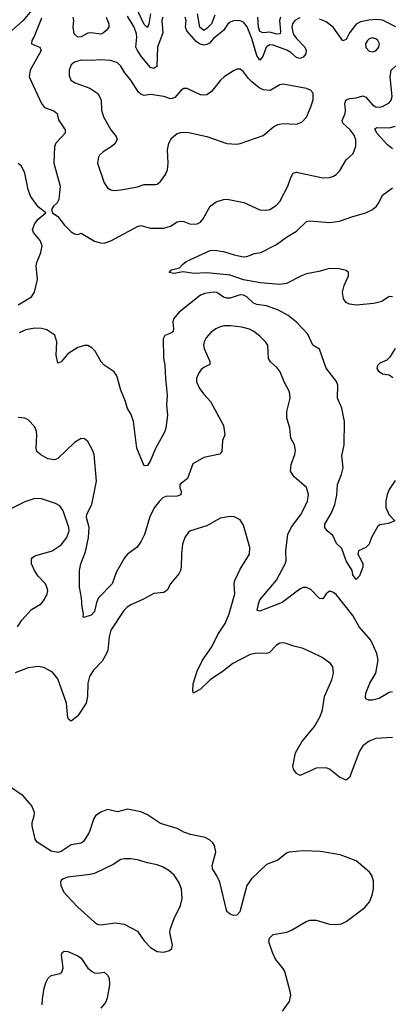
# Model space of a CAD drawing. Header units: inches. Extents: x 1603819 to 1745079, y 385938 to 533966.
# Tile 20 of 256: x 1633639 to 1635883, y 392252 to 398195. Entities that reach past the tile are written whole.
import ezdxf

# ---------------------------------------------------------------- set-up
doc = ezdxf.new("R2010")
doc.units = ezdxf.units.IN
doc.header["$MEASUREMENT"] = 0
doc.layers.add('B6339', color=7, linetype='Continuous')

msp = doc.modelspace()

# ---------------------------------------------------------------- linework, layer by layer
at = {"layer": 'B6339', "color": 5}
for points, elevation in [([(1634428.2, 398230), (1634419.5, 398170), (1634410, 398147.7), (1634390, 398166.6), (1634342.1, 398270)], 320), ([(1633711.2, 398250), (1633660.8, 398190), (1633592, 398130)], 320), ([(1633770, 398204.6), (1633726.2, 398093.8), (1633712.2, 398070), (1633710.6, 398050), (1633760.5, 398030), (1633768.9, 398010), (1633703.2, 397890), (1633696.9, 397850), (1633770.2, 397690), (1633790, 397664.7), (1633845.4, 397645.4), (1633866, 397630), (1633872.6, 397590), (1633913.1, 397530), (1633913.1, 397510), (1633856.5, 397450), (1633849, 397430), (1633845.8, 397330), (1633883.1, 397190), (1633874.9, 397110), (1633865.5, 397090), (1633844, 397070), (1633830.8, 397050), (1633838, 397030), (1633870, 397008), (1633910, 396955.5), (1633950, 396914.9), (1633970, 396903), (1633990, 396898.8), (1634010, 396906.8), (1634090, 396858.4), (1634127.6, 396847.6), (1634150, 396847.5), (1634190, 396860.2), (1634350, 396947), (1634370, 396953.1), (1634430, 396937.6), (1634510, 396937.8), (1634550.6, 396949.4), (1634590, 396974.3), (1634610, 396980.3), (1634630, 396977.4), (1634670, 396961.3), (1634710, 396962.4), (1634730, 396973.7), (1634746.6, 396993.4), (1634789.4, 397070.6), (1634824.8, 397095.2), (1634869.3, 397109.3), (1634891.3, 397111.3), (1634992.7, 397092.7), (1635090, 397047.4), (1635130, 397044.9), (1635149, 397050), (1635190, 397074.9), (1635210, 397097.1), (1635258.5, 397190), (1635276.5, 397243.5), (1635290.8, 397269.2), (1635310, 397275.6), (1635470, 397241.1), (1635510, 397243.7), (1635530, 397248.7), (1635550, 397260.4), (1635570, 397282), (1635609.6, 397350), (1635652, 397388), (1635668.6, 397431.4), (1635668.7, 397470), (1635658.6, 397498.6), (1635634.2, 397530), (1635589.8, 397570), (1635586.1, 397586.1), (1635603.9, 397630), (1635606.2, 397650), (1635601.6, 397690), (1635608.5, 397710), (1635630, 397719.8), (1635670, 397723.1), (1635710, 397735), (1635730, 397727.2), (1635770, 397681.3), (1635790, 397670.2), (1635810, 397667.6), (1635830, 397671.2), (1635870, 397692.9), (1635882.2, 397710), (1635889, 397731), (1635876.2, 397850), (1635882.3, 397890), (1635910, 397917.7)], 340), ([(1634160.7, 398210), (1634177.9, 398170), (1634176.8, 398150), (1634162.1, 398130), (1634144.4, 398115.6), (1634130, 398108.7), (1634070, 398116.3), (1634050, 398113.3), (1634010, 398092.5), (1633990, 398089.9), (1633968.3, 398110), (1633963.1, 398150), (1633966.6, 398190), (1633961.6, 398210)], 340), ([(1634503.4, 398210), (1634498.3, 398190), (1634503.3, 398116.7), (1634470.6, 398029.4), (1634466.5, 397913.5), (1634450, 397900.3), (1634430, 397907.2), (1634376.2, 397970), (1634350.2, 398010.2), (1634341, 398030), (1634346.1, 398090), (1634343.6, 398110), (1634330.6, 398150), (1634290, 398217.3)], 340), ([(1635330, 398205.7), (1635301.1, 398190), (1635286.5, 398170), (1635282.2, 398150), (1635290.5, 398110), (1635310, 398081.2), (1635360.1, 398030), (1635368.8, 398010), (1635366.4, 397990), (1635351.3, 397970), (1635330, 397962), (1635310, 397967.3), (1635276.4, 397996.4), (1635251.3, 398011.3), (1635170, 398042.4), (1635150, 398043.4), (1635128.3, 398030), (1635107.5, 397972.5), (1635090, 397952.1), (1635070, 397979.8), (1635040.9, 398080.9), (1635012.3, 398152.3), (1634990, 398179.9), (1634970, 398188.7), (1634950, 398190.9), (1634930, 398188.6), (1634910, 398179.9), (1634893.6, 398166.4), (1634869.4, 398130), (1634810, 398082.2), (1634785.4, 398054.6), (1634770, 398045.4), (1634750, 398042.4), (1634728.2, 398048.2), (1634704.4, 398064.3), (1634648.5, 398128.5), (1634641.2, 398150), (1634643.7, 398190), (1634638.8, 398210)], 340), ([(1634816.5, 398223.5), (1634796.5, 398170), (1634770, 398142.4), (1634750, 398131), (1634726.7, 398150), (1634712.7, 398230)], 320), ([(1635213.3, 398210), (1635208.7, 398190), (1635213.9, 398126.1), (1635211.3, 398110), (1635192.2, 398107.8), (1635150, 398119.8), (1635110, 398116.4), (1635090, 398124.3), (1635081.7, 398150), (1635077.8, 398210)], 320), ([(1635910, 398151.5), (1635830, 398193.1), (1635790, 398196.7), (1635747, 398193), (1635696.8, 398183.2), (1635670, 398167.6), (1635630, 398115.9), (1635610, 398076.1), (1635590, 398067), (1635532.4, 398150), (1635490, 398181.8), (1635450, 398199.3)], 340), ([(1635890, 397416.5), (1635859.3, 397439.3), (1635795.2, 397510), (1635784.2, 397535.8), (1635794.6, 397545.4), (1635870, 397543.4), (1635908.2, 397551.8)], 320), ([(1633630, 396474.6), (1633710, 396523.2), (1633728.2, 396550), (1633747.1, 396627.1), (1633739.7, 396710), (1633742.6, 396730), (1633766.4, 396790), (1633774.2, 396830), (1633763.2, 396863.2), (1633721.8, 396910), (1633716.8, 396930), (1633730, 396964.4), (1633750, 396990.5), (1633798, 397030), (1633750, 397065.1), (1633705.4, 397130), (1633690.9, 397170), (1633670.6, 397270), (1633650, 397311.1), (1633630, 397328.3)], 340), ([(1635890, 396522), (1635870, 396524), (1635825.5, 396494.5), (1635777.2, 396482.8), (1635670, 396471.3), (1635630, 396478), (1635610, 396487.6), (1635593.3, 396510), (1635588, 396550), (1635597.3, 396590), (1635624.2, 396650), (1635623.7, 396670), (1635610, 396680.7), (1635568.5, 396691.5), (1635510, 396693.3), (1635445.2, 396674.8), (1635370, 396661), (1635340.3, 396650), (1635250, 396603.1), (1635210, 396596.5), (1635093.5, 396606.5), (1634990, 396625.5), (1634910, 396653.3), (1634770, 396667.9), (1634690, 396662.7), (1634626.4, 396673.6), (1634570, 396663.6), (1634542, 396670), (1634555.3, 396684.7), (1634603.1, 396696.9), (1634621.5, 396718.5), (1634644.8, 396735.2), (1634790, 396801.6), (1634815.5, 396804.5), (1634870, 396795.8), (1634935.1, 396775.1), (1634990, 396764.2), (1635010, 396766.2), (1635056.3, 396783.7), (1635094.5, 396790), (1635190, 396838.2), (1635250, 396882.6), (1635310, 396919.2), (1635370, 396977.3), (1635390, 396980.7), (1635510, 396971.7), (1635570, 396979.4), (1635650, 397008.1), (1635730, 397030.2), (1635770, 397050.2), (1635792.7, 397070), (1635807.7, 397090), (1635830, 397137), (1635890, 397181.5)], 320), ([(1635905.5, 395414.5), (1635870, 395360.5), (1635857.8, 395330), (1635849.4, 395290), (1635849.4, 395250), (1635867.8, 395207.8), (1635904, 395170), (1635866.5, 395153.5), (1635814.4, 395145.6), (1635802, 395138), (1635763.7, 395070), (1635748.5, 395030), (1635730, 395009.7), (1635684.7, 394990), (1635680.7, 394970), (1635703.8, 394930), (1635710.4, 394910), (1635710.4, 394890), (1635690, 394839), (1635670, 394817.2), (1635650, 394844), (1635645.6, 394870), (1635610.9, 394930), (1635584.4, 395004.4), (1635552.8, 395032.8), (1635530, 395081.2), (1635495.1, 395110), (1635482.4, 395130), (1635481.1, 395150), (1635522.1, 395217.9), (1635542.6, 395270), (1635554.5, 395325.5), (1635558.2, 395390), (1635582.7, 395450), (1635591.9, 395490), (1635583.7, 395563.7), (1635598.2, 395630), (1635599.7, 395770), (1635584, 395850), (1635558.3, 395910), (1635559.7, 395990), (1635551, 396011), (1635490, 396092.3), (1635450, 396206.6), (1635410, 396231.8), (1635378.2, 396298.2), (1635311.1, 396370), (1635259.7, 396410), (1635202, 396442), (1635130, 396467.3), (1635070, 396475.8), (1635050, 396483.7), (1635010, 396521.7), (1634990, 396532.8), (1634970, 396534.2), (1634910, 396514.4), (1634890, 396513.6), (1634870, 396521), (1634830, 396548.5), (1634810, 396551.6), (1634756.5, 396543.5), (1634730, 396532.2), (1634601.3, 396430), (1634566.9, 396390), (1634563.2, 396370), (1634568.3, 396330), (1634565.8, 396314.2), (1634555.2, 396304.8), (1634515.3, 396290), (1634506.2, 396270), (1634508.3, 396151.7), (1634515.5, 396110), (1634518.7, 396030), (1634530.1, 395930), (1634526.2, 395870), (1634531.7, 395808.3), (1634521.6, 395730), (1634514.9, 395710), (1634457.5, 395602.5), (1634430, 395534), (1634410, 395505.2), (1634390, 395502), (1634345.6, 395610), (1634327.1, 395770), (1634311.8, 395811.8), (1634290, 395849.2), (1634278.7, 395890), (1634250, 395959.3), (1634225.5, 396045.5), (1634209.8, 396070), (1634150, 396109.8), (1634130.8, 396130), (1634095.3, 396195.3), (1634075.1, 396215), (1634050, 396228), (1634030, 396228), (1633990, 396216.9), (1633930, 396179.1), (1633890, 396129.6), (1633870, 396121.2), (1633860.3, 396170), (1633864.1, 396250), (1633852.1, 396292.1), (1633803.4, 396323.4), (1633770, 396332.2), (1633730, 396333.3), (1633676.2, 396323.8), (1633635.7, 396304.3)], 340), ([(1635890, 394137.6), (1635870, 394133.3), (1635810, 394098.8), (1635770, 394088.5), (1635747.8, 394087.8), (1635730, 394095.3), (1635726.9, 394106.9), (1635729.7, 394129.7), (1635753.7, 394190), (1635789.9, 394250.1), (1635803.4, 394330), (1635795.8, 394370), (1635759.8, 394450), (1635689.8, 394530), (1635650, 394599.7), (1635550, 394726.6), (1635530, 394740.9), (1635510, 394746), (1635490, 394729.2), (1635470, 394699.3), (1635450, 394701.6), (1635396.1, 394756.1), (1635370, 394768.6), (1635350, 394767.4), (1635330, 394757.2), (1635223.4, 394676.6), (1635090, 394624.7), (1635074, 394630), (1635080.7, 394670), (1635090, 394694.3), (1635190, 394811.7), (1635242.6, 394910), (1635248.2, 394930), (1635246.6, 394990), (1635258.7, 395090), (1635282.9, 395137.1), (1635339.1, 395210), (1635376.9, 395290), (1635383.5, 395330), (1635370, 395371.8), (1635296.6, 395436.6), (1635274.7, 395470), (1635278.3, 395510), (1635301.1, 395570), (1635305.1, 395594.9), (1635297.7, 395630), (1635276.3, 395670), (1635269.6, 395730), (1635252.5, 395792.5), (1635252.4, 395830), (1635272.3, 395910), (1635268.6, 395948.6), (1635236.4, 396010), (1635212.3, 396070), (1635193.7, 396093.7), (1635153, 396130), (1635142.3, 396150), (1635136.4, 396230), (1635123.9, 396250), (1635090, 396284.5), (1635053.5, 396313.5), (1635026.5, 396326.5), (1634979.5, 396339.5), (1634911.8, 396348.2), (1634871.7, 396348.3), (1634850, 396342.5), (1634823.7, 396330), (1634792.8, 396307.2), (1634765.5, 396274.5), (1634752.3, 396250), (1634748.2, 396230), (1634752.3, 396210), (1634788, 396132), (1634786.4, 396113.6), (1634750, 396095.8), (1634735.9, 396084.1), (1634719.5, 396060.5), (1634706.9, 396030), (1634707.5, 396010), (1634725.8, 395970), (1634750, 395934.6), (1634790.9, 395890.9), (1634870, 395746.8), (1634878.7, 395690), (1634864.2, 395655.8), (1634859.6, 395590), (1634846.6, 395573.4), (1634750, 395553.3), (1634685.4, 395514.6), (1634653.3, 395426.7), (1634605.7, 395390), (1634606.5, 395370), (1634614.3, 395350), (1634611.9, 395328.1), (1634590, 395320.3), (1634522.2, 395317.8), (1634503.8, 395310), (1634483.1, 395290), (1634451.2, 395248.8), (1634424.7, 395195.3), (1634392, 395087.9), (1634373.2, 395046.8), (1634348.1, 395011.9), (1634290.4, 394970), (1634272.1, 394947.9), (1634222.2, 394857.8), (1634197.6, 394790), (1634114.3, 394705.7), (1634102.4, 394677.6), (1634090, 394622.4), (1634070, 394601.7), (1634026.3, 394586.3), (1634022, 394590), (1634024, 394610), (1634016, 394650), (1634013.4, 394706.6), (1634000.5, 394770), (1634001.2, 394870), (1634009, 394910), (1634036.5, 394983.5), (1634055.3, 395070), (1634059.3, 395130), (1634043.4, 395190), (1634045.6, 395210), (1634075.8, 395270), (1634103.4, 395410), (1634088.2, 395570), (1634078, 395598), (1634050, 395649.2), (1634030, 395666), (1634010, 395667), (1633970, 395643.6), (1633870, 395546.3), (1633850, 395538), (1633810, 395544.7), (1633767.9, 395567.9), (1633743.6, 395590), (1633738.9, 395610), (1633742.6, 395690), (1633740.5, 395710), (1633730, 395737), (1633690, 395780.9), (1633670, 395789.3), (1633630, 395794)], 360), ([(1635892.8, 396032.8), (1635870, 396049.5), (1635830, 396055.6), (1635809.5, 396070), (1635797, 396090), (1635802, 396110), (1635816.2, 396123.8), (1635857.5, 396142.5), (1635878.3, 396161.7), (1635907.6, 396210)], 320), ([(1633626.3, 394530), (1633652.2, 394570), (1633710, 394634.4), (1633769.6, 394670), (1633790, 394694.9), (1633806, 394730), (1633808.5, 394750), (1633803.9, 394770), (1633794.2, 394790), (1633750, 394836.4), (1633729, 394870), (1633710.8, 394910), (1633710, 394938.8), (1633715.6, 394950), (1633730, 394958.5), (1633836.2, 394990), (1633890, 395026.5), (1633924.8, 395070), (1633937.6, 395110), (1633936.1, 395130), (1633902.6, 395230), (1633882, 395262), (1633855.5, 395275.5), (1633770, 395304), (1633730, 395305.7), (1633670, 395284.4), (1633570, 395234.4)], 380), ([(1635890, 393863.6), (1635790, 393855.8), (1635750, 393841.3), (1635710, 393811.5), (1635690, 393779.5), (1635630, 393620.9), (1635610, 393605.1), (1635570, 393622.7), (1635510, 393672.4), (1635490, 393680.4), (1635430, 393677.4), (1635333.2, 393633.2), (1635310, 393645.2), (1635291.6, 393671.6), (1635288.1, 393688.1), (1635304, 393770), (1635343.5, 393836.5), (1635419.8, 393930), (1635452.8, 393990), (1635468, 394030), (1635480.5, 394110), (1635524, 394210), (1635533.3, 394250), (1635529.6, 394289.6), (1635516, 394310), (1635465.3, 394345.3), (1635398.6, 394378.6), (1635350, 394400.5), (1635293.4, 394413.4), (1635248, 394430), (1635230, 394434), (1635210, 394431.8), (1635190, 394419.5), (1635146.3, 394373.7), (1635130, 394369.7), (1635070, 394371.8), (1635030, 394363.7), (1634925.2, 394310), (1634870, 394265.1), (1634789, 394211), (1634730, 394154.5), (1634689.5, 394129.5), (1634684, 394144), (1634687.4, 394187.4), (1634710, 394263.1), (1634743.9, 394330), (1634798.7, 394410), (1634836.2, 394483.8), (1634879.3, 394550), (1634904.4, 394610), (1634937.6, 394730), (1634933.3, 394790), (1634938, 394810), (1634970, 394878), (1635026.3, 394970), (1635029.6, 395010), (1634990, 395145.2), (1634970, 395176), (1634935.1, 395195.1), (1634910, 395196.9), (1634850, 395186), (1634770, 395141.1), (1634670, 395111.1), (1634658.2, 395101.8), (1634635.3, 395070), (1634622.6, 395030), (1634616, 394970), (1634614.9, 394890), (1634610.3, 394870), (1634600.4, 394850), (1634550.4, 394790), (1634528.9, 394751.1), (1634510, 394738.7), (1634448.2, 394731.8), (1634383.6, 394696.4), (1634313.8, 394666.2), (1634288.5, 394650), (1634268.7, 394630), (1634190.2, 394509.8), (1634180.2, 394470), (1634172.4, 394390), (1634164.2, 394370), (1634136.8, 394323.2), (1634084.2, 394270), (1634060.9, 394230), (1634050.2, 394190), (1634049.3, 394110), (1634041.1, 394070), (1633990, 393994.3), (1633950, 393960.9), (1633933.4, 393973.4), (1633930, 393982), (1633921.7, 394070), (1633870, 394216.4), (1633836.4, 394256.4), (1633784.4, 394284.4), (1633750, 394290.9), (1633690, 394282.7), (1633612.2, 394252.2)], 380), ([(1635225.7, 392210), (1635268.2, 392270), (1635275.8, 392310), (1635272.8, 392330), (1635239.8, 392450), (1635228.5, 392470), (1635183.9, 392523.9), (1635164.7, 392564.7), (1635143.7, 392630), (1635147.9, 392652.1), (1635170, 392672.8), (1635251.9, 392688.1), (1635280.8, 392699.2), (1635368.1, 392751.9), (1635390, 392760.2), (1635430, 392759.3), (1635510, 392736.5), (1635546.3, 392733.7), (1635582, 392738), (1635610, 392752.4), (1635723.3, 392836.7), (1635751, 392870), (1635766.9, 392910), (1635774.7, 392950), (1635774.7, 392994.7), (1635765.6, 393030), (1635751.8, 393050), (1635670, 393118.3), (1635574.3, 393154.3), (1635455.5, 393175.5), (1635350, 393178), (1635266, 393170), (1635250, 393165.1), (1635198.4, 393121.6), (1635130, 393095.5), (1635038, 393010), (1635010.9, 392969.1), (1634968.5, 392810), (1634950.2, 392789.8), (1634930, 392788.7), (1634910, 392795.8), (1634890, 392812.7), (1634848, 392990), (1634830, 393027.8), (1634802.4, 393070), (1634801.2, 393090), (1634823.5, 393170), (1634815.4, 393210), (1634805.9, 393225.9), (1634785.4, 393245.4), (1634758.6, 393258.6), (1634670, 393276.9), (1634631.2, 393291.2), (1634590, 393313.6), (1634490, 393344.2), (1634410, 393395.1), (1634370, 393413.3), (1634290, 393429.6), (1634230, 393413.6), (1634170, 393427.8), (1634130, 393412.8), (1634097.1, 393390), (1634085.9, 393374.1), (1634058.6, 393290), (1634025.1, 393234.9), (1634010, 393225.3), (1633950, 393214), (1633890, 393174), (1633870, 393169.4), (1633830, 393177.3), (1633744.8, 393230), (1633733, 393250), (1633715, 393330), (1633714.5, 393350), (1633726.8, 393390), (1633728.2, 393410), (1633712.2, 393450), (1633659.7, 393510), (1633582.8, 393562.8)], 420), ([(1633774.6, 392250), (1633776.6, 392283.4), (1633786.8, 392350), (1633797.3, 392382.7), (1633810.7, 392409.3), (1633830, 392426), (1633882.4, 392437.6), (1633894.6, 392445.4), (1633902.6, 392470), (1633891.5, 392550), (1633895.6, 392564.4), (1633906.9, 392573.1), (1633930, 392570.3), (1633990, 392543.9), (1634010, 392530.3), (1634050, 392470.3), (1634077.1, 392450), (1634090, 392442.3), (1634110, 392440.3), (1634150, 392445.3), (1634170, 392428.5), (1634180.2, 392410), (1634181.1, 392370), (1634167.1, 392290), (1634156.4, 392263.6), (1634130, 392229.5)], 420)]:
    msp.add_lwpolyline(points, dxfattribs=dict(at, elevation=elevation))
for points, elevation in [([(1635770, 398086), (1635750, 398078.9), (1635738.4, 398070), (1635727.6, 398050), (1635730, 398026.8), (1635750, 398005.5), (1635770, 398001.6), (1635790, 398008.2), (1635807, 398030), (1635810, 398042), (1635811.1, 398050), (1635801.6, 398070), (1635790, 398079.7)], 360), ([(1634130, 397952.9), (1634070, 397948.5), (1634010.9, 397950.9), (1633970, 397939.1), (1633950, 397922), (1633938.3, 397890), (1633938, 397858), (1633948.7, 397830), (1633974.1, 397814.1), (1634061.8, 397781.8), (1634110.7, 397750), (1634132, 397712), (1634133.7, 397650), (1634144.9, 397610), (1634188.8, 397530), (1634221.3, 397490), (1634227.7, 397472.3), (1634214.2, 397445.8), (1634192.5, 397427.5), (1634142.3, 397397.7), (1634122, 397378), (1634114.4, 397365.6), (1634108.9, 397330), (1634150, 397211.3), (1634170, 397181), (1634190, 397167.7), (1634210, 397164.9), (1634250, 397168.2), (1634350, 397186), (1634390, 397201.6), (1634460.1, 397199.9), (1634470, 397202), (1634490, 397218.8), (1634519.1, 397260.9), (1634532.3, 397290), (1634535.6, 397330), (1634532.3, 397410), (1634540.4, 397450), (1634558.2, 397481.8), (1634590, 397508.5), (1634610, 397515.3), (1634650, 397516.5), (1634770, 397490.4), (1634890, 397448.2), (1634950, 397444.4), (1634970, 397448.4), (1635110, 397496.4), (1635171.8, 397548.2), (1635197, 397563), (1635230, 397568.8), (1635310, 397564.4), (1635343, 397577), (1635370, 397606.8), (1635396.3, 397670), (1635411.9, 397711.9), (1635411.9, 397751.9), (1635395.3, 397770), (1635370, 397780.9), (1635230, 397806.6), (1635210, 397803), (1635151.8, 397768.2), (1635110, 397771.3), (1635085, 397785), (1635040.1, 397820.1), (1635020, 397840), (1634990, 397881.6), (1634970, 397897), (1634950, 397896.2), (1634930, 397886.6), (1634874.4, 397850), (1634852.2, 397830), (1634798, 397762), (1634770, 397742), (1634750, 397739.1), (1634730, 397742.2), (1634667.1, 397772.9), (1634650, 397779.2), (1634630, 397779.7), (1634614.9, 397770), (1634575.1, 397724.9), (1634559.9, 397720.1), (1634550, 397718.5), (1634510, 397732), (1634430, 397743.1), (1634390, 397737.8), (1634370, 397746), (1634357.4, 397757.4), (1634311, 397830), (1634274.4, 397874.4), (1634250, 397915.1), (1634230, 397935.6), (1634188.5, 397948.4)], 360), ([(1634310, 393131.2), (1634271.1, 393131.1), (1634250, 393126.6), (1634203.2, 393096.8), (1634090, 393042.7), (1634064.1, 393035.9), (1633930, 393020.5), (1633901, 393010), (1633890, 392999), (1633885.5, 392990), (1633888.2, 392970), (1633906.7, 392930), (1633921.3, 392910), (1633990, 392837.6), (1634090, 392747.2), (1634110, 392735.3), (1634130, 392732.2), (1634215.3, 392744.7), (1634270, 392736.5), (1634350, 392694.4), (1634390, 392634.8), (1634430, 392594.8), (1634470, 392571), (1634510, 392566.8), (1634544, 392576), (1634558, 392590), (1634562, 392610), (1634546.3, 392686.3), (1634549.3, 392710), (1634571.6, 392770), (1634610.8, 392849.2), (1634620.4, 392890), (1634616, 392950), (1634600.4, 392990), (1634572.2, 393032.2), (1634540.3, 393060.3), (1634501.8, 393081.8), (1634470, 393093.5), (1634410, 393105.3), (1634350, 393123.9)], 440)]:
    msp.add_lwpolyline(points, close=True, dxfattribs=dict(at, elevation=elevation))

doc.saveas('drawing.dxf')
